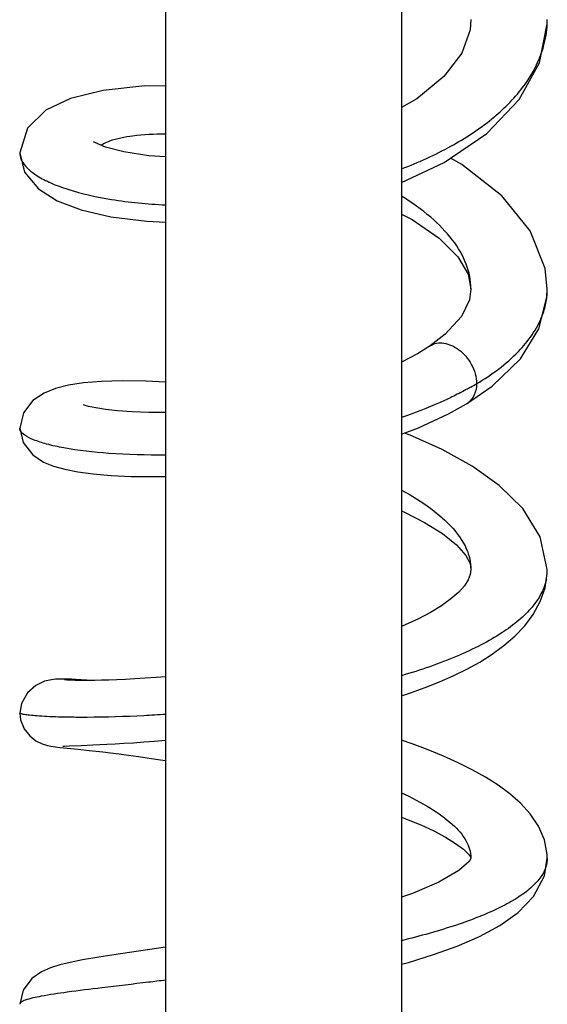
# Model space of a CAD drawing. Header units: millimetres. Extents: x 2 to 1215, y -1359 to 685.
# Tile 18 of 25: x 111 to 149, y 486 to 557. Entities that reach past the tile are written whole.
import ezdxf

# ---------------------------------------------------------------- set-up
doc = ezdxf.new("R2010")
doc.units = ezdxf.units.MM
doc.header["$LTSCALE"] = 30.734
doc.layers.get('0').update_dxf_attribs({"linetype": 'CONTINUOUS'})

msp = doc.modelspace()

# ---------------------------------------------------------------- linework, layer by layer
at = {"color": 7, "linetype": 'CONTINUOUS'}
for p, q in [((121.615, 576.044), (121.615, 200.047)), ((138.615, 576.044), (138.615, 200.047)), ((111.115, 547.022), (111.115, 547.022)), ((143.615, 537.213), (143.615, 537.223)), ((149.115, 537.206), (149.115, 537.224)), ((140.667, 533.113), (140.671, 533.115)), ((143.288, 528.941), (143.286, 528.939)), ((111.116, 527.201), (111.116, 527.203)), ((143.614, 517.019), (143.614, 517.017)), ((149.114, 517.02), (149.114, 517.019)), ((111.116, 506.694), (111.116, 506.694)), ((114.013, 504.223), (115.318, 504.089)), ((115.318, 504.089), (116.113, 504.003)), ((115.567, 504.359), (116.383, 504.392)), ((116.383, 504.392), (117.403, 504.441)), ((143.614, 496.28), (143.614, 496.252)), ((149.114, 496.251), (149.114, 496.25)), ((121.615, 489.848), (117.907, 489.295))]:
    msp.add_line(p, q, dxfattribs=at)
for points in [[(138.615, 544.873), (141.675, 546.306), (144.761, 548.413), (147.088, 550.847), (148.548, 553.502), (149.109, 556.291), (149.115, 556.619)], [(143.615, 556.619), (143.555, 555.878), (142.947, 554.176), (141.66, 552.497), (139.722, 550.909), (138.615, 550.286)], [(121.615, 551.821), (120.123, 551.825), (117.128, 551.512), (114.778, 550.93), (112.999, 550.078), (111.678, 548.791), (111.115, 547.022)], [(121.615, 546.725), (120.42, 546.806), (118.612, 547.088), (117.299, 547.433), (116.519, 547.751), (116.431, 547.8)], [(111.115, 547.022), (111.467, 545.63), (112.462, 544.411), (113.817, 543.552), (115.532, 542.904), (117.682, 542.41), (120.268, 542.087), (121.615, 542.034)], [(149.115, 537.206), (148.961, 538.682), (147.873, 541.389), (145.832, 543.918), (142.965, 546.176), (142.143, 546.626)], [(138.615, 542.598), (139.376, 542.211), (141.334, 540.866), (142.677, 539.537), (143.418, 538.274), (143.615, 537.223)], [(143.615, 537.213), (143.509, 536.438), (142.925, 535.228), (141.758, 533.955), (140.67, 533.116)], [(143.286, 528.939), (145.144, 530.216), (147.174, 532.181), (148.505, 534.34), (149.09, 536.634), (149.115, 537.224)], [(140.667, 533.113), (139.77, 532.546), (138.615, 531.942)], [(121.615, 530.512), (120.232, 530.586), (118.506, 530.61), (117.005, 530.561), (115.72, 530.452), (114.628, 530.285), (113.695, 530.053), (112.87, 529.723), (112.072, 529.182), (111.384, 528.291), (111.116, 527.201)], [(121.615, 528.33), (120.42, 528.33), (119.208, 528.373), (118.161, 528.447), (117.286, 528.544), (116.59, 528.653), (116.077, 528.763), (115.756, 528.855), (115.709, 528.871)], [(138.615, 526.758), (139.838, 527.218), (141.999, 528.22), (143.288, 528.941)], [(111.116, 527.203), (111.36, 526.168), (112.055, 525.265), (112.823, 524.755), (113.557, 524.457), (114.36, 524.236), (115.298, 524.056), (116.405, 523.908), (117.692, 523.796), (119.153, 523.728), (120.777, 523.71), (121.615, 523.729)], [(149.114, 517.019), (148.611, 519.365), (147.341, 521.403), (145.653, 523.064), (143.7, 524.455), (141.545, 525.649), (139.226, 526.689), (138.825, 526.837)], [(138.615, 521.245), (138.824, 521.154), (140.278, 520.408), (141.555, 519.61), (142.576, 518.792), (143.244, 518.04), (143.548, 517.448), (143.614, 517.019)], [(138.615, 507.928), (139.27, 508.144), (140.317, 508.523), (141.343, 508.931), (142.344, 509.371), (143.315, 509.847), (144.252, 510.364), (145.149, 510.928), (145.992, 511.543), (146.774, 512.217), (147.484, 512.964), (148.106, 513.794), (148.609, 514.715), (148.954, 515.716), (149.108, 516.767), (149.113, 517.02)], [(143.614, 517.017), (143.566, 516.652), (143.42, 516.281), (143.147, 515.859), (142.731, 515.394), (142.173, 514.904), (141.487, 514.411), (140.698, 513.929), (139.826, 513.468), (138.887, 513.033), (138.615, 512.921)], [(115.535, 509.094), (115.165, 509.112), (114.841, 509.126), (114.557, 509.134), (114.309, 509.139), (114.094, 509.139), (113.898, 509.136), (113.692, 509.125), (113.397, 509.093), (112.905, 508.979), (112.276, 508.685), (111.666, 508.145), (111.236, 507.388), (111.116, 506.694)], [(121.615, 509.304), (120.937, 509.25), (120.151, 509.195), (119.417, 509.15), (118.736, 509.115), (118.107, 509.088), (117.53, 509.068), (117.006, 509.054), (116.532, 509.045), (116.107, 509.041), (115.731, 509.04), (115.401, 509.042), (115.116, 509.046), (114.875, 509.052), (114.677, 509.058), (114.521, 509.065), (114.408, 509.071), (114.339, 509.076), (114.331, 509.077)], [(116.336, 509.043), (115.952, 509.069), (115.535, 509.094)], [(111.116, 506.694), (111.178, 506.195), (111.442, 505.563), (111.835, 505.061), (112.287, 504.702), (112.743, 504.473), (113.119, 504.356), (113.357, 504.307), (113.528, 504.28), (113.683, 504.26), (113.841, 504.241), (114.013, 504.223)], [(117.403, 504.441), (117.99, 504.474), (118.627, 504.513), (119.313, 504.558), (120.047, 504.612), (120.828, 504.674), (121.615, 504.742)], [(149.114, 496.25), (149.105, 496.516), (148.9, 497.577), (148.468, 498.559), (147.877, 499.433), (147.18, 500.202), (146.405, 500.886), (145.564, 501.507), (144.662, 502.08), (143.703, 502.616), (142.69, 503.119), (141.629, 503.595), (140.527, 504.046), (139.39, 504.473), (138.615, 504.741)], [(114.224, 504.308), (114.222, 504.308), (114.256, 504.31), (114.353, 504.314)], [(114.353, 504.314), (114.702, 504.328), (115.567, 504.359)], [(116.113, 504.003), (117.095, 503.891), (117.66, 503.824), (118.275, 503.747), (118.942, 503.661), (119.661, 503.564), (120.434, 503.456), (121.261, 503.334), (121.615, 503.28)], [(138.615, 499.204), (138.984, 499.065), (140.001, 498.64), (140.94, 498.202), (141.785, 497.754), (142.506, 497.308), (143.069, 496.888), (143.433, 496.539), (143.587, 496.334), (143.612, 496.277), (143.613, 496.257)], [(143.614, 496.28), (143.613, 496.231), (143.488, 496.015), (142.747, 495.352), (141.312, 494.52), (139.41, 493.709), (138.615, 493.442)], [(138.615, 488.61), (139.116, 488.746), (140.912, 489.303), (142.625, 489.921), (144.23, 490.613), (145.699, 491.403), (147.005, 492.332), (148.119, 493.486), (148.909, 494.974), (149.113, 496.251)], [(117.907, 489.295), (116.674, 489.1), (115.635, 488.919), (114.761, 488.745), (114.011, 488.566), (113.332, 488.357), (112.681, 488.074), (111.988, 487.586), (111.356, 486.741), (111.116, 485.728)]]:
    msp.add_lwpolyline(points, dxfattribs=at)
for centre, radius, start, end in [((142.069, 556.613), 7.045, 357.17562, 359.8635), ((143.968, 537.218), 5.146, 355.40005, 359.86838), ((143.921, 537.222), 5.194, 352.6979, 355.39896), ((133.418, 548.126), 20.66, 299.53095, 300.88334), ((142.604, 530.071), 1.322, 301.18102, 307.64197), ((145.59, 517.025), 3.524, 348.57464, 354.56194), ((145.642, 517.019), 3.471, 354.57743, 0.00549)]:
    msp.add_arc(centre, radius, start, end, dxfattribs=at)
for points, knots in [([(148.68, 554.152), (148.742, 554.324), (148.96, 555.011), (149.079, 555.729), (149.106, 556.266)], [0, 0, 0, 0, 0.254036, 1, 1, 1, 1]), ([(138.615, 545.859), (139.833, 546.324), (142.107, 547.349), (145.086, 549.288), (147.361, 551.524), (148.367, 553.274), (148.68, 554.152)], [0, 0, 0, 0, 0.291721, 0.55655, 0.791458, 1, 1, 1, 1]), ([(117.583, 547.848), (117.524, 547.827), (117.319, 547.747), (117.119, 547.649), (116.988, 547.56)], [0, 0, 0, 0, 0.282579, 1, 1, 1, 1]), ([(121.613, 548.365), (120.824, 548.362), (119.467, 548.292), (118.118, 548.042), (117.583, 547.848)], [0, 0, 0, 0, 0.580954, 1, 1, 1, 1]), ([(111.115, 547.022), (111.115, 546.975), (111.127, 546.783), (111.19, 546.597), (111.255, 546.466)], [0, 0, 0, 0, 0.241093, 1, 1, 1, 1]), ([(111.255, 546.466), (111.36, 546.256), (111.702, 545.835), (112.429, 545.3), (113.412, 544.799), (115.177, 544.152), (117.94, 543.552), (120.311, 543.329), (121.614, 543.269)], [0, 0, 0, 0, 0.063346, 0.143148, 0.241762, 0.359555, 0.648892, 1, 1, 1, 1]), ([(143.615, 537.223), (143.614, 537.823), (143.354, 539.096), (142.305, 540.86), (140.683, 542.496), (139.35, 543.436), (138.616, 543.887)], [0, 0, 0, 0, 0.207912, 0.437985, 0.701501, 1, 1, 1, 1]), ([(148.747, 535.284), (148.787, 535.388), (148.933, 535.804), (149.031, 536.236), (149.073, 536.562)], [0, 0, 0, 0, 0.254515, 1, 1, 1, 1]), ([(144.023, 530.396), (145.107, 531.045), (146.986, 532.4), (148.377, 534.32), (148.747, 535.284)], [0, 0, 0, 0, 0.550316, 1, 1, 1, 1]), ([(140.671, 533.115), (140.81, 533.211), (141.14, 533.345), (141.683, 533.335), (142.232, 533.167), (142.976, 532.732), (143.727, 531.821), (144.024, 530.879), (144.023, 530.396)], [0, 0, 0, 0, 0.100536, 0.204566, 0.316699, 0.438754, 0.712464, 1, 1, 1, 1]), ([(143.601, 530.15), (143.493, 530.089), (143.046, 529.841), (142.591, 529.608), (142.244, 529.44)], [0, 0, 0, 0, 0.244838, 1, 1, 1, 1]), ([(144.023, 530.396), (144.023, 530.119), (143.923, 529.597), (143.599, 529.17), (143.411, 529.025)], [0, 0, 0, 0, 0.53806, 1, 1, 1, 1]), ([(142.244, 529.44), (141.961, 529.303), (140.776, 528.755), (139.554, 528.285), (138.615, 527.966)], [0, 0, 0, 0, 0.240535, 1, 1, 1, 1]), ([(121.614, 525.261), (120.25, 525.246), (117.797, 525.308), (114.935, 525.624), (113.137, 526.011), (112.189, 526.311), (111.535, 526.619), (111.221, 526.893), (111.155, 527.034)], [0, 0, 0, 0, 0.379084, 0.68155, 0.79833, 0.890135, 0.956699, 1, 1, 1, 1]), ([(138.615, 522.741), (139.343, 522.345), (140.657, 521.537), (142.276, 520.135), (143.343, 518.64), (143.614, 517.53), (143.614, 517.019)], [0, 0, 0, 0, 0.313886, 0.58227, 0.806401, 1, 1, 1, 1]), ([(149.044, 516.327), (148.895, 515.591), (148.266, 514.495), (147.041, 513.305), (145.798, 512.398), (144.306, 511.548), (141.923, 510.445), (139.976, 509.781), (138.616, 509.38)], [0, 0, 0, 0, 0.173153, 0.276948, 0.394661, 0.526775, 0.672604, 1, 1, 1, 1]), ([(115.979, 506.381), (115.612, 506.38), (114.92, 506.382), (113.95, 506.402), (113.114, 506.434), (112.421, 506.476), (111.874, 506.525), (111.484, 506.574), (111.248, 506.622), (111.146, 506.658), (111.116, 506.683), (111.116, 506.694)], [0, 0, 0, 0, 0.224938, 0.423698, 0.594803, 0.737079, 0.849357, 0.930523, 0.980122, 0.993383, 1, 1, 1, 1]), ([(121.614, 506.589), (121.096, 506.555), (119.219, 506.444), (117.339, 506.387), (115.979, 506.381)], [0, 0, 0, 0, 0.276092, 1, 1, 1, 1]), ([(138.616, 500.956), (139.331, 500.62), (140.617, 499.954), (142.221, 498.813), (143.302, 497.624), (143.608, 496.696), (143.614, 496.28)], [0, 0, 0, 0, 0.332699, 0.607959, 0.825269, 1, 1, 1, 1]), ([(149.012, 495.615), (148.825, 495.028), (148.125, 494.205), (146.926, 493.341), (145.157, 492.371), (142.365, 491.308), (139.945, 490.635), (138.615, 490.308)], [0, 0, 0, 0, 0.154173, 0.254368, 0.371864, 0.657166, 1, 1, 1, 1]), ([(117.043, 486.916), (116.205, 486.814), (114.738, 486.633), (112.893, 486.366), (111.766, 486.125), (111.249, 485.929), (111.116, 485.787), (111.116, 485.728)], [0, 0, 0, 0, 0.414011, 0.723424, 0.917822, 0.970936, 1, 1, 1, 1]), ([(121.614, 487.463), (121.205, 487.413), (119.681, 487.229), (118.157, 487.05), (117.043, 486.916)], [0, 0, 0, 0, 0.268845, 1, 1, 1, 1])]:
    msp.add_open_spline(points, degree=3, knots=knots, dxfattribs=at)
for points in [[(111.155, 527.034), (111.131, 527.086), (111.116, 527.144), (111.116, 527.201)], [(149.113, 496.25), (149.113, 496.036), (149.078, 495.819), (149.012, 495.615)]]:
    msp.add_open_spline(points, degree=3, dxfattribs=at)

doc.saveas('drawing.dxf')
